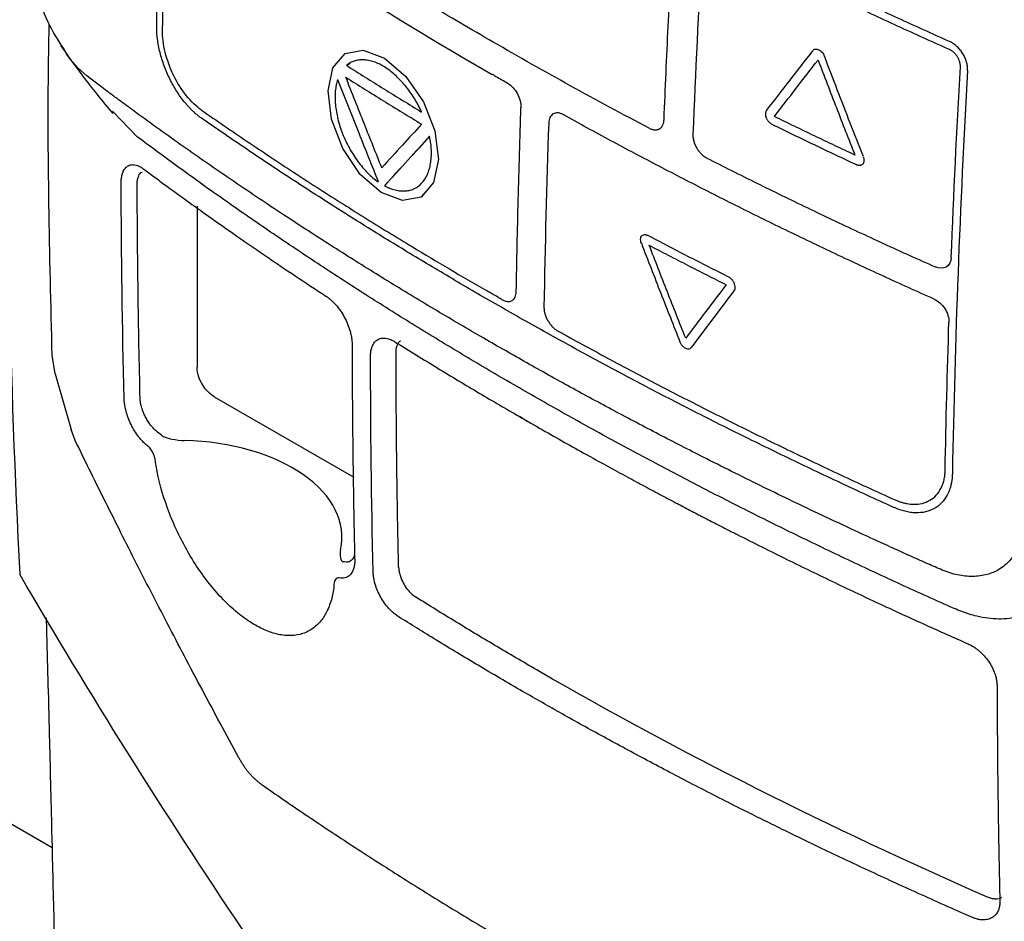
# Model space of a CAD drawing. Extents: x 95 to 1076, y 69 to 794.
# Tile 50 of 62: x 905 to 945, y 142 to 180. Entities that reach past the tile are written whole.
import ezdxf

# ---------------------------------------------------------------- set-up
doc = ezdxf.new("R2010")
doc.units = 0
doc.layers.get('0').update_dxf_attribs({"linetype": 'CONTINUOUS'})

msp = doc.modelspace()

# ---------------------------------------------------------------- linework, layer by layer
at = {"color": 7, "linetype": 'CONTINUOUS'}
for p, q in [((918.058, 177.623), (918.212, 177.711)), ((909.399, 174.656), (908.356, 175.727)), ((919.638, 172.64), (919.631, 172.636)), ((911.864, 171.787), (911.864, 165.123)), ((905.984, 164.84), (905.862, 165.623)), ((932.343, 165.936), (932.336, 165.932)), ((905.855, 145.211), (871.314, 165.151)), ((912.571, 163.898), (918.353, 160.561)), ((925.57, 162.865), (925.216, 163.077)), ((906.813, 162.089), (906.644, 162.536)), ((909.811, 161.869), (909.793, 161.883)), ((905.845, 145.608), (905.855, 145.211))]:
    msp.add_line(p, q, dxfattribs=at)
msp.add_line((905.984, 164.84), (906.644, 162.536))
at = {"color": 7, "linetype": 'CONTINUOUS', "flags": 128}
for points in [[(921.873, 173.728), (921.666, 172.769), (921.142, 172.17), (920.375, 172.027), (919.491, 172.352), (918.625, 173.107), (917.901, 174.175), (917.434, 175.391), (917.289, 176.563), (917.489, 177.516), (917.998, 178.111), (918.749, 178.249), (919.631, 177.92), (920.508, 177.164), (921.242, 176.109), (921.72, 174.905), (921.873, 173.728)], [(921.149, 172.174), (921.673, 172.773), (921.88, 173.732)]]:
    msp.add_lwpolyline(points, dxfattribs=at)
at = {"color": 7, "linetype": 'CONTINUOUS'}
msp.add_ellipse((910.921, 158.012), major_axis=(6.942, 0.106), ratio=0.587286, start_param=6.146342, end_param=7.78331, dxfattribs=at)
for points, knots in [([(906.837, 228.03), (904.981, 211.98), (903.572, 187.732), (904.106, 164.606), (904.515, 156.552)], [0, 0, 0, 0, 1.665778, 2.579926, 2.579926, 2.579926, 2.579926]), ([(943.034, 178.613), (942.677, 178.773), (941.962, 179.092), (940.898, 179.577), (939.839, 180.067), (938.785, 180.561), (937.736, 181.06), (936.693, 181.564), (935.655, 182.073), (934.623, 182.587), (933.596, 183.105), (932.574, 183.628), (931.557, 184.156), (930.546, 184.689), (929.541, 185.226), (928.54, 185.769), (927.545, 186.316), (926.555, 186.868), (925.571, 187.424), (924.919, 187.799), (924.593, 187.986)], [0, 0, 0, 0, 0.0551089, 0.1102551, 0.1654414, 0.2206707, 0.2759459, 0.3312699, 0.3866456, 0.4420757, 0.4975633, 0.5531111, 0.6087219, 0.6643987, 0.7201441, 0.7759611, 0.8318524, 0.8878208, 0.9438691, 1, 1, 1, 1]), ([(931.212, 175.379), (931.239, 176.021), (931.292, 177.305), (931.38, 179.235), (931.478, 181.17), (931.55, 182.464), (931.585, 183.11)], [0, 0, 0, 0, 0.25, 0.5, 0.75, 1, 1, 1, 1]), ([(943.035, 178.278), (942.676, 178.438), (941.955, 178.761), (940.88, 179.251), (939.807, 179.747), (938.735, 180.249), (937.667, 180.759), (936.6, 181.274), (935.536, 181.797), (934.475, 182.325), (933.771, 182.682), (933.419, 182.861)], [0, 0, 0, 0, 0.109388, 0.219207, 0.329456, 0.440136, 0.551247, 0.662789, 0.774762, 0.887166, 1, 1, 1, 1]), ([(906.337, 178.316), (906.109, 178.669), (905.597, 179.463), (905.219, 180.71), (905.07, 181.693), (905.076, 182.116), (905.079, 182.299)], [0, 0, 0, 0, 0.297314, 0.667433, 0.855882, 1, 1, 1, 1]), ([(905.862, 165.623), (905.757, 169.78), (905.643, 174.31), (905.732, 178.956), (905.739, 179.338)], [0, 0, 0, 0, 0.917719, 1, 1, 1, 1]), ([(912.06, 175.425), (912.024, 175.451), (911.952, 175.502), (911.845, 175.589), (911.739, 175.681), (911.635, 175.781), (911.533, 175.886), (911.431, 175.999), (911.252, 176.213), (911.006, 176.557), (910.725, 177.06), (910.492, 177.598), (910.347, 178.066), (910.264, 178.439), (910.22, 178.718), (910.194, 178.989), (910.194, 179.16), (910.193, 179.246)], [0, 0, 0, 0, 0.036002, 0.071673, 0.107119, 0.14245, 0.177774, 0.213202, 0.248842, 0.37057, 0.492092, 0.616112, 0.740769, 0.806203, 0.870767, 0.935138, 1, 1, 1, 1]), ([(912.053, 175.765), (911.835, 175.917), (911.618, 176.124), (911.22, 176.62), (911.039, 176.908), (910.74, 177.521), (910.621, 177.846), (910.465, 178.484), (910.427, 178.796), (910.432, 179.078)], [0, 0, 0, 0, 0.25, 0.25, 0.5, 0.5, 0.75, 0.75, 1, 1, 1, 1]), ([(906.226, 178.435), (906.506, 178.031), (907.169, 177.075), (907.936, 176.155), (908.38, 175.624)], [0, 0, 0, 0, 0.422084, 1, 1, 1, 1]), ([(937.373, 178.235), (937.38, 178.243), (937.394, 178.259), (937.428, 178.283), (937.478, 178.301), (937.548, 178.299), (937.621, 178.275), (937.693, 178.23), (937.76, 178.167), (937.806, 178.103), (937.837, 178.047), (937.849, 178.018), (937.854, 178.004)], [0, 0, 0, 0, 0.062341, 0.125026, 0.250043, 0.375094, 0.499965, 0.62463, 0.749572, 0.874622, 0.937456, 1, 1, 1, 1]), ([(943.785, 177.414), (943.786, 177.442), (943.788, 177.498), (943.781, 177.584), (943.766, 177.673), (943.745, 177.761), (943.716, 177.85), (943.681, 177.937), (943.639, 178.023), (943.578, 178.131), (943.486, 178.26), (943.356, 178.4), (943.203, 178.526), (943.091, 178.584), (943.034, 178.613)], [0, 0, 0, 0, 0.0622903, 0.1243412, 0.1861643, 0.2477715, 0.3091746, 0.3703856, 0.4314166, 0.4922798, 0.6077269, 0.7307932, 0.8615353, 1, 1, 1, 1]), ([(943.487, 177.558), (943.487, 177.58), (943.488, 177.625), (943.479, 177.696), (943.459, 177.78), (943.424, 177.877), (943.368, 177.98), (943.298, 178.076), (943.217, 178.16), (943.128, 178.231), (943.066, 178.262), (943.035, 178.278)], [0, 0, 0, 0, 0.0838058, 0.1667336, 0.2502741, 0.3752381, 0.500263, 0.6242878, 0.7500539, 0.8756698, 1, 1, 1, 1]), ([(937.366, 178.231), (937.048, 177.824), (936.405, 176.998), (935.773, 176.177), (935.452, 175.761)], [0, 0, 0, 0, 0.493191, 1, 1, 1, 1]), ([(939.47, 173.844), (939.289, 174.305), (938.926, 175.226), (938.387, 176.613), (938.032, 177.54), (937.854, 178.004)], [0, 0, 0, 0, 0.332971, 0.666302, 1, 1, 1, 1]), ([(921.168, 175.691), (921.145, 175.74), (921.099, 175.838), (921.024, 175.983), (920.944, 176.126), (920.832, 176.312), (920.681, 176.536), (920.486, 176.787), (920.281, 177.019), (919.997, 177.296), (919.625, 177.58), (919.252, 177.757), (918.965, 177.834), (918.756, 177.858), (918.558, 177.85), (918.372, 177.808), (918.2, 177.735), (918.1, 177.658), (918.051, 177.619)], [0, 0, 0, 0, 0.031055, 0.062154, 0.093398, 0.12489, 0.187382, 0.250141, 0.312693, 0.375004, 0.499564, 0.624586, 0.686931, 0.749492, 0.812075, 0.87441, 0.937471, 1, 1, 1, 1]), ([(918.051, 177.619), (918.307, 177.457), (918.821, 177.134), (919.598, 176.651), (920.38, 176.17), (920.905, 175.851), (921.168, 175.691)], [0, 0, 0, 0, 0.24951, 0.499342, 0.749503, 1, 1, 1, 1]), ([(935.782, 175.507), (936.081, 175.895), (936.68, 176.671), (937.288, 177.453), (937.592, 177.843)], [0, 0, 0, 0, 0.500462, 1, 1, 1, 1]), ([(937.592, 177.843), (937.844, 177.185), (938.348, 175.871), (938.861, 174.563), (939.118, 173.909)], [0, 0, 0, 0, 0.50039, 1, 1, 1, 1]), ([(923.86, 166.251), (923.534, 166.44), (922.881, 166.818), (921.91, 167.391), (920.947, 167.968), (919.991, 168.549), (919.042, 169.134), (918.101, 169.723), (917.168, 170.316), (916.242, 170.913), (914.941, 171.764), (913.281, 172.877), (911.618, 174.03), (910.306, 174.963), (909.455, 175.579), (908.81, 176.052), (908.32, 176.415), (907.882, 176.742), (907.569, 176.979), (907.423, 177.091)], [0, 0, 0, 0, 0.055546, 0.111093, 0.166641, 0.22219, 0.27774, 0.333291, 0.388842, 0.444393, 0.499945, 0.624926, 0.749908, 0.812086, 0.874891, 0.913743, 0.937415, 0.970689, 1, 1, 1, 1]), ([(917.688, 177.043), (917.676, 177.007), (917.653, 176.933), (917.627, 176.814), (917.606, 176.69), (917.586, 176.518), (917.578, 176.29), (917.592, 176.004), (917.63, 175.707), (917.713, 175.302), (917.875, 174.786), (918.113, 174.285), (918.338, 173.909), (918.522, 173.643), (918.719, 173.394), (918.928, 173.168), (919.145, 172.965), (919.295, 172.853), (919.369, 172.798)], [0, 0, 0, 0, 0.031048, 0.062141, 0.093383, 0.124878, 0.187355, 0.250116, 0.312686, 0.375023, 0.49951, 0.624534, 0.686912, 0.749507, 0.812042, 0.874329, 0.93743, 1, 1, 1, 1]), ([(917.688, 177.043), (917.978, 176.305), (918.536, 174.889), (919.099, 173.475), (919.369, 172.798)], [0, 0, 0, 0, 0.521019, 1, 1, 1, 1]), ([(919.517, 173.38), (919.277, 173.982), (918.778, 175.231), (918.284, 176.482), (918.028, 177.129)], [0, 0, 0, 0, 0.482261, 1, 1, 1, 1]), ([(918.028, 177.129), (918.287, 176.967), (918.804, 176.641), (919.586, 176.155), (920.372, 175.67), (920.901, 175.349), (921.166, 175.189)], [0, 0, 0, 0, 0.249521, 0.499356, 0.749513, 1, 1, 1, 1]), ([(924.737, 176.873), (924.574, 176.966), (924.356, 177.091), (924.139, 177.217), (924.085, 177.248)], [0, 0, 0, 0, 0.749998, 1, 1, 1, 1]), ([(924.738, 176.873), (924.887, 176.788), (925.033, 176.631), (925.235, 176.264), (925.29, 176.055), (925.285, 175.881)], [0, 0, 0, 0, 0.5, 0.5, 1, 1, 1, 1]), ([(925.089, 168.253), (925.1, 168.886), (925.124, 170.152), (925.169, 172.057), (925.222, 173.967), (925.264, 175.243), (925.284, 175.881)], [0, 0, 0, 0, 0.25, 0.5, 0.75, 1, 1, 1, 1]), ([(912.053, 175.765), (912.365, 175.549), (912.989, 175.118), (913.935, 174.476), (914.889, 173.837), (915.851, 173.203), (916.822, 172.574), (917.802, 171.949), (918.79, 171.328), (919.787, 170.712), (920.959, 169.998), (922.312, 169.19), (923.341, 168.592), (923.855, 168.293)], [0, 0, 0, 0, 0.083331, 0.166665, 0.249999, 0.333333, 0.416667, 0.5, 0.583334, 0.666668, 0.750002, 0.875003, 1, 1, 1, 1]), ([(923.851, 167.96), (923.534, 168.144), (922.9, 168.511), (921.959, 169.066), (921.024, 169.625), (920.096, 170.187), (919.174, 170.754), (918.26, 171.325), (917.353, 171.899), (916.452, 172.477), (915.559, 173.059), (914.673, 173.645), (913.795, 174.234), (912.923, 174.827), (912.348, 175.226), (912.06, 175.425)], [0, 0, 0, 0, 0.076877, 0.153761, 0.230653, 0.307554, 0.384462, 0.461377, 0.538301, 0.615232, 0.692171, 0.769117, 0.84607, 0.923031, 1, 1, 1, 1]), ([(927.032, 175.582), (927.013, 175.592), (926.975, 175.612), (926.918, 175.633), (926.863, 175.647), (926.79, 175.657), (926.705, 175.652), (926.614, 175.618), (926.538, 175.556), (926.482, 175.469), (926.442, 175.363), (926.435, 175.278), (926.431, 175.236)], [0, 0, 0, 0, 0.062975, 0.125301, 0.187592, 0.250463, 0.375478, 0.500486, 0.624635, 0.750254, 0.875891, 1, 1, 1, 1]), ([(942.396, 167.942), (942.042, 168.101), (941.334, 168.418), (940.278, 168.899), (939.227, 169.384), (938.182, 169.875), (937.141, 170.37), (936.106, 170.87), (935.075, 171.375), (934.051, 171.884), (933.031, 172.399), (932.017, 172.918), (931.008, 173.441), (930.005, 173.969), (929.008, 174.502), (928.016, 175.039), (927.36, 175.401), (927.032, 175.582)], [0, 0, 0, 0, 0.066226, 0.132514, 0.198866, 0.265281, 0.331759, 0.3983, 0.464904, 0.531572, 0.598302, 0.665095, 0.731951, 0.79887, 0.865851, 0.932894, 1, 1, 1, 1]), ([(935.452, 175.761), (935.446, 175.753), (935.434, 175.735), (935.416, 175.692), (935.405, 175.631), (935.41, 175.561), (935.424, 175.503), (935.438, 175.46), (935.457, 175.417), (935.479, 175.375), (935.505, 175.336), (935.544, 175.287), (935.588, 175.245), (935.634, 175.211), (935.658, 175.198), (935.67, 175.192)], [0, 0, 0, 0, 0.062489, 0.125134, 0.249865, 0.374566, 0.437221, 0.499627, 0.56221, 0.624807, 0.68721, 0.749868, 0.874587, 0.937383, 1, 1, 1, 1]), ([(939.118, 173.909), (938.838, 174.04), (938.278, 174.303), (937.442, 174.702), (936.61, 175.102), (936.058, 175.372), (935.782, 175.507)], [0, 0, 0, 0, 0.249731, 0.499636, 0.749723, 1, 1, 1, 1]), ([(921.166, 175.189), (920.901, 174.899), (920.349, 174.295), (919.802, 173.693), (919.517, 173.38)], [0, 0, 0, 0, 0.479386, 1, 1, 1, 1]), ([(930.592, 175.022), (930.612, 175.012), (930.651, 174.993), (930.709, 174.973), (930.766, 174.959), (930.821, 174.953), (930.875, 174.953), (930.961, 174.965), (931.067, 175.015), (931.153, 175.126), (931.2, 175.251), (931.208, 175.336), (931.212, 175.379)], [0, 0, 0, 0, 0.0626, 0.125192, 0.187769, 0.250372, 0.31298, 0.37556, 0.562751, 0.74992, 0.874959, 1, 1, 1, 1]), ([(935.67, 175.192), (935.962, 175.049), (936.546, 174.763), (937.427, 174.339), (938.311, 173.918), (938.903, 173.64), (939.199, 173.501)], [0, 0, 0, 0, 0.250481, 0.500641, 0.750481, 1, 1, 1, 1]), ([(925.22, 164.26), (924.885, 164.454), (924.216, 164.842), (923.223, 165.429), (922.238, 166.02), (921.262, 166.614), (920.295, 167.212), (919.336, 167.814), (918.387, 168.419), (917.447, 169.028), (916.516, 169.64), (915.594, 170.256), (914.682, 170.874), (913.778, 171.497), (912.883, 172.122), (911.998, 172.751), (911.122, 173.383), (910.255, 174.017), (909.684, 174.443), (909.399, 174.656)], [0, 0, 0, 0, 0.059334, 0.118604, 0.177811, 0.236954, 0.296033, 0.355049, 0.414, 0.472888, 0.531712, 0.590472, 0.649168, 0.707801, 0.766369, 0.824873, 0.883313, 0.941688, 1, 1, 1, 1]), ([(919.631, 172.636), (919.955, 172.993), (920.576, 173.674), (921.201, 174.359), (921.5, 174.685)], [0, 0, 0, 0, 0.52301, 1, 1, 1, 1]), ([(919.631, 172.636), (919.668, 172.617), (919.743, 172.578), (919.855, 172.531), (919.966, 172.492), (920.113, 172.451), (920.293, 172.421), (920.5, 172.419), (920.695, 172.451), (920.936, 172.538), (921.197, 172.73), (921.385, 173.029), (921.489, 173.318), (921.542, 173.558), (921.571, 173.818), (921.574, 174.094), (921.553, 174.384), (921.517, 174.585), (921.5, 174.685)], [0, 0, 0, 0, 0.031049, 0.062142, 0.093384, 0.124877, 0.18736, 0.250114, 0.312687, 0.375014, 0.499499, 0.624521, 0.686896, 0.7495, 0.812029, 0.874322, 0.937424, 1, 1, 1, 1]), ([(919.638, 172.64), (919.963, 172.997), (920.583, 173.678), (921.208, 174.363), (921.507, 174.689)], [0, 0, 0, 0, 0.52301, 1, 1, 1, 1]), ([(932.407, 174.761), (932.406, 174.739), (932.406, 174.694), (932.412, 174.625), (932.424, 174.554), (932.447, 174.458), (932.49, 174.337), (932.561, 174.197), (932.649, 174.066), (932.752, 173.951), (932.864, 173.853), (932.942, 173.808), (932.981, 173.785)], [0, 0, 0, 0, 0.062972, 0.125274, 0.187522, 0.250334, 0.375329, 0.500307, 0.624433, 0.750114, 0.875785, 1, 1, 1, 1]), ([(932.981, 173.785), (933.325, 173.612), (934.01, 173.264), (935.047, 172.748), (936.088, 172.237), (937.135, 171.731), (938.186, 171.23), (939.243, 170.734), (940.304, 170.243), (941.371, 169.757), (942.086, 169.437), (942.444, 169.277)], [0, 0, 0, 0, 0.111618, 0.22311, 0.334475, 0.445713, 0.556824, 0.667809, 0.778666, 0.889396, 1, 1, 1, 1]), ([(939.463, 173.84), (939.478, 173.804), (939.488, 173.766), (939.492, 173.731), (939.496, 173.695), (939.495, 173.66), (939.489, 173.629), (939.483, 173.598), (939.472, 173.57), (939.456, 173.547), (939.44, 173.524), (939.419, 173.505), (939.395, 173.493), (939.371, 173.481), (939.343, 173.474), (939.314, 173.474), (939.284, 173.474), (939.252, 173.48), (939.22, 173.493), (939.213, 173.495), (939.206, 173.498), (939.199, 173.501)], [0, 0, 0, 0, 0.159558, 0.159558, 0.159558, 0.319091, 0.319091, 0.319091, 0.479029, 0.479029, 0.479029, 0.639994, 0.639994, 0.639994, 0.802031, 0.802031, 0.802031, 0.964707, 0.964707, 0.964707, 1, 1, 1, 1]), ([(908.718, 172.75), (908.719, 172.782), (908.72, 172.848), (908.728, 172.94), (908.741, 173.026), (908.759, 173.107), (908.795, 173.22), (908.861, 173.347), (908.975, 173.457), (909.114, 173.514), (909.258, 173.514), (909.393, 173.478), (909.514, 173.424), (909.596, 173.367), (909.637, 173.339)], [0, 0, 0, 0, 0.050523, 0.10051, 0.150238, 0.199986, 0.250036, 0.37528, 0.499769, 0.624791, 0.749621, 0.833686, 0.916622, 1, 1, 1, 1]), ([(909.382, 172.721), (909.385, 172.784), (909.391, 172.906), (909.455, 173.075), (909.519, 173.191), (909.586, 173.198), (909.586, 173.198)], [0, 0, 0, 0, 0.282031, 0.542824, 0.999102, 1, 1, 1, 1]), ([(909.637, 173.339), (909.789, 173.227), (910.092, 173.001), (910.703, 172.553), (911.403, 172.045), (912.334, 171.379), (913.389, 170.636), (914.635, 169.777), (915.921, 168.909), (916.78, 168.343), (917.205, 168.064)], [0, 0, 0, 0, 0.0625, 0.125001, 0.250001, 0.346826, 0.500002, 0.670697, 0.837363, 1, 1, 1, 1]), ([(909.506, 163.808), (909.47, 165.285), (909.413, 168.247), (909.387, 171.227), (909.382, 172.721)], [2, 2, 2, 2, 10.262937, 18.521447, 18.521447, 18.521447, 18.521447]), ([(930.271, 170.252), (930.257, 170.288), (930.247, 170.326), (930.243, 170.362), (930.238, 170.398), (930.238, 170.432), (930.244, 170.463), (930.249, 170.494), (930.259, 170.521), (930.274, 170.544), (930.289, 170.566), (930.308, 170.584), (930.33, 170.595), (930.353, 170.606), (930.379, 170.612), (930.407, 170.611), (930.435, 170.61), (930.465, 170.602), (930.495, 170.589), (930.501, 170.586), (930.508, 170.583), (930.514, 170.579)], [0, 0, 0, 0, 0.160574, 0.160574, 0.160574, 0.32114, 0.32114, 0.32114, 0.481845, 0.481845, 0.481845, 0.642802, 0.642802, 0.642802, 0.803969, 0.803969, 0.803969, 0.965216, 0.965216, 0.965216, 1, 1, 1, 1]), ([(930.387, 170.613), (930.397, 170.614), (930.418, 170.616), (930.452, 170.61), (930.486, 170.6), (930.51, 170.589), (930.521, 170.584)], [0, 0, 0, 0, 0.24945, 0.499417, 0.75022, 1, 1, 1, 1]), ([(933.896, 168.852), (933.612, 168.995), (933.045, 169.28), (932.199, 169.711), (931.357, 170.146), (930.8, 170.438), (930.521, 170.584)], [0, 0, 0, 0, 0.24987, 0.499821, 0.749862, 1, 1, 1, 1]), ([(930.271, 170.252), (930.538, 169.562), (931.066, 168.199), (931.604, 166.842), (931.87, 166.171)], [0, 0, 0, 0, 0.505649, 1, 1, 1, 1]), ([(930.597, 170.172), (930.86, 170.034), (931.387, 169.759), (932.182, 169.349), (932.981, 168.941), (933.516, 168.672), (933.784, 168.537)], [0, 0, 0, 0, 0.250124, 0.50016, 0.750116, 1, 1, 1, 1]), ([(932.108, 166.319), (931.854, 166.96), (931.345, 168.241), (930.846, 169.528), (930.597, 170.172)], [0, 0, 0, 0, 0.499645, 1, 1, 1, 1]), ([(943.11, 169.661), (943.103, 169.485), (943.026, 169.342), (942.78, 169.2), (942.611, 169.203), (942.444, 169.277)], [0, 0, 0, 0, 0.5, 0.5, 1, 1, 1, 1]), ([(933.784, 168.537), (933.502, 168.166), (932.939, 167.425), (932.385, 166.688), (932.108, 166.319)], [0, 0, 0, 0, 0.499999, 1, 1, 1, 1]), ([(934.119, 168.286), (934.135, 168.307), (934.147, 168.333), (934.154, 168.363), (934.16, 168.393), (934.162, 168.427), (934.158, 168.463), (934.155, 168.498), (934.146, 168.535), (934.133, 168.572), (934.119, 168.609), (934.101, 168.645), (934.079, 168.679), (934.058, 168.713), (934.032, 168.745), (934.004, 168.772), (933.977, 168.8), (933.947, 168.823), (933.917, 168.841), (933.91, 168.845), (933.903, 168.849), (933.896, 168.852)], [0, 0, 0, 0, 0.160862, 0.160862, 0.160862, 0.321747, 0.321747, 0.321747, 0.482293, 0.482293, 0.482293, 0.64257, 0.64257, 0.64257, 0.802898, 0.802898, 0.802898, 0.963568, 0.963568, 0.963568, 1, 1, 1, 1]), ([(924.508, 167.917), (924.53, 167.906), (924.575, 167.882), (924.641, 167.858), (924.706, 167.844), (924.768, 167.84), (924.856, 167.849), (924.958, 167.897), (925.038, 168.004), (925.08, 168.126), (925.086, 168.21), (925.089, 168.253)], [0, 0, 0, 0, 0.0751122, 0.1502047, 0.2253069, 0.300429, 0.3755261, 0.5627452, 0.7499162, 0.8749626, 1, 1, 1, 1]), ([(932.343, 165.936), (932.637, 166.326), (933.224, 167.107), (933.821, 167.893), (934.119, 168.286)], [0, 0, 0, 0, 0.50001, 1, 1, 1, 1]), ([(917.205, 168.064), (917.233, 168.045), (917.289, 168.007), (917.372, 167.94), (917.454, 167.867), (917.535, 167.787), (917.654, 167.658), (917.804, 167.465), (917.969, 167.196), (918.106, 166.91), (918.197, 166.648), (918.251, 166.424), (918.281, 166.236), (918.285, 166.12), (918.286, 166.061)], [0, 0, 0, 0, 0.050393, 0.100337, 0.150124, 0.200053, 0.250417, 0.375623, 0.500331, 0.625398, 0.750103, 0.83385, 0.916637, 1, 1, 1, 1]), ([(940.724, 159.316), (940.355, 159.484), (939.615, 159.821), (938.515, 160.332), (937.421, 160.847), (936.334, 161.367), (935.254, 161.892), (934.181, 162.421), (933.115, 162.955), (932.057, 163.493), (931.005, 164.036), (929.961, 164.584), (928.924, 165.135), (927.894, 165.692), (926.871, 166.252), (925.857, 166.817), (924.849, 167.386), (924.183, 167.769), (923.851, 167.96)], [0, 0, 0, 0, 0.0625642, 0.1251199, 0.1876672, 0.250206, 0.3127363, 0.3752582, 0.4377715, 0.5002762, 0.5627723, 0.6252597, 0.6877385, 0.7502085, 0.8126696, 0.875122, 0.9375655, 1, 1, 1, 1]), ([(942.396, 167.942), (942.562, 167.868), (942.726, 167.723), (942.956, 167.372), (943.02, 167.167), (943.014, 166.992)], [0, 0, 0, 0, 0.5, 0.5, 1, 1, 1, 1]), ([(926.236, 167.607), (926.236, 167.585), (926.236, 167.541), (926.244, 167.473), (926.257, 167.402), (926.281, 167.306), (926.324, 167.186), (926.394, 167.045), (926.481, 166.914), (926.581, 166.797), (926.689, 166.697), (926.765, 166.65), (926.802, 166.627)], [0, 0, 0, 0, 0.06295, 0.125245, 0.1875, 0.250331, 0.375321, 0.500303, 0.624462, 0.750122, 0.875815, 1, 1, 1, 1]), ([(926.802, 166.627), (927.145, 166.438), (927.831, 166.061), (928.869, 165.5), (929.913, 164.943), (930.965, 164.392), (932.024, 163.845), (933.09, 163.302), (934.164, 162.764), (935.244, 162.231), (936.331, 161.703), (937.425, 161.18), (938.525, 160.661), (939.632, 160.147), (940.376, 159.808), (940.748, 159.639)], [0, 0, 0, 0, 0.076946, 0.153888, 0.230826, 0.307761, 0.384692, 0.461619, 0.538542, 0.615462, 0.692377, 0.769289, 0.846197, 0.9231, 1, 1, 1, 1]), ([(918.286, 166.061), (918.288, 165.464), (918.291, 164.334), (918.304, 162.738), (918.32, 161.336), (918.337, 160.127), (918.354, 159.108), (918.37, 158.281), (918.383, 157.644), (918.391, 157.282), (918.394, 157.133)], [0, 0, 0, 0, 0.1995265, 0.3777592, 0.5346984, 0.6703445, 0.7846976, 0.8777579, 0.9495253, 1, 1, 1, 1]), ([(919.05, 165.573), (919.051, 165.605), (919.052, 165.669), (919.061, 165.759), (919.076, 165.844), (919.097, 165.923), (919.138, 166.034), (919.212, 166.16), (919.338, 166.269), (919.492, 166.329), (919.65, 166.332), (919.797, 166.301), (919.929, 166.252), (920.018, 166.2), (920.063, 166.174)], [0, 0, 0, 0, 0.050464, 0.100414, 0.150151, 0.199979, 0.250199, 0.375541, 0.499916, 0.624909, 0.749818, 0.833428, 0.916326, 1, 1, 1, 1]), ([(920.063, 166.174), (920.359, 165.989), (920.946, 165.624), (921.825, 165.087), (922.691, 164.563), (923.544, 164.055), (924.383, 163.56), (924.941, 163.237), (925.216, 163.077)], [0, 0, 0, 0, 0.17588, 0.348075, 0.516584, 0.681408, 0.842547, 1, 1, 1, 1]), ([(920.107, 165.76), (920.11, 165.814), (920.115, 165.921), (920.173, 166.087), (920.237, 166.205), (920.311, 166.217), (920.311, 166.217)], [0, 0, 0, 0, 0.253729, 0.507521, 0.9986, 1, 1, 1, 1]), ([(942.658, 156.75), (942.463, 156.836), (942.046, 157.02), (941.476, 157.274), (940.846, 157.558), (940.081, 157.906), (939.014, 158.397), (937.396, 159.154), (935.342, 160.141), (933.133, 161.24), (931.108, 162.277), (929.26, 163.249), (927.436, 164.235), (925.633, 165.234), (924.451, 165.912), (923.86, 166.251)], [0, 0, 0, 0, 0.02931, 0.062585, 0.086256, 0.125109, 0.179336, 0.250093, 0.375074, 0.500056, 0.60005, 0.700041, 0.80003, 0.900017, 1, 1, 1, 1]), ([(932.336, 165.932), (932.32, 165.911), (932.3, 165.895), (932.277, 165.885), (932.253, 165.875), (932.226, 165.871), (932.198, 165.874), (932.169, 165.876), (932.138, 165.885), (932.108, 165.9), (932.078, 165.914), (932.047, 165.935), (932.019, 165.96), (931.99, 165.984), (931.963, 166.014), (931.939, 166.047), (931.915, 166.079), (931.895, 166.115), (931.878, 166.151), (931.875, 166.158), (931.873, 166.165), (931.87, 166.171)], [0, 0, 0, 0, 0.161898, 0.161898, 0.161898, 0.323785, 0.323785, 0.323785, 0.485819, 0.485819, 0.485819, 0.647845, 0.647845, 0.647845, 0.809655, 0.809655, 0.809655, 0.97114, 0.97114, 0.97114, 1, 1, 1, 1]), ([(920.216, 156.841), (920.203, 157.433), (920.177, 158.616), (920.148, 160.396), (920.127, 162.18), (920.112, 163.968), (920.109, 165.163), (920.107, 165.76)], [0, 0, 0, 0, 0.200104, 0.400151, 0.600147, 0.800095, 1, 1, 1, 1]), ([(912.571, 163.898), (912.308, 164.05), (912.066, 164.356), (911.891, 164.849), (911.864, 164.993), (911.864, 165.123)], [0, 0, 0, 0, 0.704573, 0.704573, 1, 1, 1, 1]), ([(943.229, 155.127), (942.86, 155.291), (942.122, 155.621), (941.023, 156.121), (939.928, 156.627), (938.839, 157.138), (937.756, 157.655), (936.678, 158.176), (935.606, 158.703), (934.54, 159.235), (933.479, 159.773), (932.425, 160.316), (931.377, 160.863), (930.334, 161.417), (929.298, 161.975), (928.269, 162.538), (927.245, 163.107), (926.228, 163.68), (925.556, 164.067), (925.22, 164.26)], [0, 0, 0, 0, 0.058312, 0.116687, 0.175127, 0.233631, 0.292199, 0.350832, 0.409528, 0.468288, 0.527112, 0.586, 0.644951, 0.703967, 0.763046, 0.822189, 0.881396, 0.940666, 1, 1, 1, 1]), ([(909.793, 161.883), (909.768, 161.902), (909.719, 161.94), (909.646, 162.008), (909.574, 162.081), (909.503, 162.162), (909.399, 162.292), (909.267, 162.484), (909.124, 162.748), (909.005, 163.025), (908.926, 163.274), (908.878, 163.486), (908.851, 163.663), (908.845, 163.773), (908.843, 163.828)], [0, 0, 0, 0, 0.050264, 0.100106, 0.149859, 0.199856, 0.250424, 0.375287, 0.500343, 0.624979, 0.750083, 0.833256, 0.916116, 1, 1, 1, 1]), ([(910.178, 162.468), (910.132, 162.507), (910.052, 162.585), (909.936, 162.724), (909.835, 162.869), (909.739, 163.032), (909.669, 163.178), (909.614, 163.312), (909.565, 163.453), (909.527, 163.606), (909.51, 163.73), (909.507, 163.789), (909.506, 163.808)], [2, 2, 2, 2, 2.49883, 2.856991, 3.243023, 3.632405, 4.027555, 4.228141, 4.521714, 4.958983, 5.250187, 5.396215, 5.396215, 5.396215, 5.396215]), ([(925.216, 163.078), (925.535, 162.894), (926.158, 162.536), (927.076, 162.017), (927.951, 161.528), (928.784, 161.069), (929.574, 160.639), (930.318, 160.237), (931.017, 159.864), (931.671, 159.518), (932.277, 159.201), (932.836, 158.91), (933.347, 158.646), (933.81, 158.409), (934.783, 157.915), (936.262, 157.175), (938.25, 156.21), (940.167, 155.307), (942.007, 154.461), (943.218, 153.923), (943.807, 153.662)], [0, 0, 0, 0, 0.054651, 0.106604, 0.155859, 0.202417, 0.246276, 0.287438, 0.325902, 0.361667, 0.394735, 0.425105, 0.452777, 0.477752, 0.500028, 0.609839, 0.714741, 0.814735, 0.909822, 1, 1, 1, 1]), ([(913.598, 148.942), (913.339, 149.419), (912.826, 150.363), (912.073, 151.769), (911.343, 153.149), (910.634, 154.504), (909.946, 155.832), (909.28, 157.135), (908.634, 158.411), (908.009, 159.661), (907.403, 160.883), (907.008, 161.69), (906.813, 162.089)], [0, 0, 0, 0, 0.109968, 0.217713, 0.323238, 0.426547, 0.527643, 0.626528, 0.723204, 0.817674, 0.909938, 1, 1, 1, 1]), ([(910.386, 162.313), (910.497, 162.23), (910.658, 162.178), (910.992, 162.108), (911.17, 162.091), (911.349, 162.086)], [0, 0, 0, 0, 0.5, 0.5, 1, 1, 1, 1]), ([(910.147, 161.187), (910.139, 161.248), (910.128, 161.309), (910.093, 161.437), (910.07, 161.502), (910.012, 161.629), (909.976, 161.689), (909.896, 161.794), (909.854, 161.837), (909.811, 161.869)], [0, 0, 0, 0, 0.25, 0.25, 0.5, 0.5, 0.75, 0.75, 1, 1, 1, 1]), ([(940.748, 159.639), (940.793, 159.619), (940.883, 159.58), (941.017, 159.534), (941.15, 159.496), (941.282, 159.469), (941.412, 159.451), (941.624, 159.439), (941.907, 159.467), (942.228, 159.594), (942.495, 159.803), (942.662, 160.044), (942.759, 160.268), (942.813, 160.451), (942.848, 160.646), (942.854, 160.786), (942.857, 160.856)], [0, 0, 0, 0, 0.0420091, 0.0836634, 0.1251383, 0.1666114, 0.2082607, 0.2502619, 0.3752424, 0.5001253, 0.6251753, 0.7499299, 0.8128018, 0.8750221, 0.9372138, 1, 1, 1, 1]), ([(917.448, 155.561), (917.395, 155.36), (917.327, 155.176), (917.159, 154.84), (917.061, 154.691), (916.839, 154.437), (916.716, 154.331), (916.441, 154.159), (916.292, 154.096), (915.977, 154.016), (915.81, 153.998), (915.458, 154.01), (915.272, 154.039), (914.896, 154.143), (914.703, 154.217), (914.309, 154.411), (914.107, 154.531), (913.708, 154.809), (913.51, 154.968), (913.115, 155.324), (912.917, 155.523), (912.536, 155.948), (912.352, 156.175), (911.995, 156.656), (911.822, 156.913), (911.496, 157.442), (911.344, 157.714), (911.061, 158.271), (910.928, 158.558), (910.57, 159.426), (910.385, 160.004), (910.256, 160.575)], [0, 0, 0, 0, 0.0625, 0.0625, 0.125, 0.125, 0.1875, 0.1875, 0.25, 0.25, 0.3125, 0.3125, 0.375, 0.375, 0.4375, 0.4375, 0.5, 0.5, 0.5625, 0.5625, 0.625, 0.625, 0.6875, 0.6875, 0.75, 0.75, 0.8125, 0.8125, 0.875, 0.875, 1, 1, 1, 1]), ([(943.157, 160.721), (943.155, 160.673), (943.152, 160.577), (943.137, 160.439), (943.114, 160.305), (943.083, 160.177), (943.044, 160.054), (942.998, 159.936), (942.901, 159.736), (942.721, 159.485), (942.413, 159.25), (942.048, 159.111), (941.705, 159.08), (941.414, 159.104), (941.188, 159.149), (940.957, 159.217), (940.802, 159.283), (940.724, 159.316)], [0, 0, 0, 0, 0.037151, 0.074051, 0.110828, 0.147609, 0.184523, 0.221698, 0.259259, 0.383828, 0.507856, 0.629368, 0.751175, 0.813394, 0.875217, 0.937227, 1, 1, 1, 1]), ([(946.143, 158.751), (946.141, 158.69), (946.139, 158.581), (946.122, 158.409), (946.089, 158.25), (946.037, 158.038), (945.952, 157.789), (945.781, 157.429), (945.493, 157.033), (945.057, 156.694), (944.521, 156.491), (944.031, 156.441), (943.61, 156.473), (943.296, 156.53), (942.978, 156.619), (942.765, 156.706), (942.658, 156.75)], [0, 0, 0, 0, 0.033963, 0.060921, 0.096137, 0.12562, 0.187385, 0.253291, 0.373022, 0.504949, 0.622664, 0.753416, 0.815137, 0.876843, 0.938473, 1, 1, 1, 1]), ([(948.132, 157.958), (948.13, 157.893), (948.127, 157.763), (948.113, 157.573), (948.091, 157.387), (948.062, 157.205), (948.008, 156.941), (947.91, 156.606), (947.743, 156.221), (947.535, 155.872), (947.202, 155.46), (946.686, 155.048), (946.061, 154.798), (945.51, 154.702), (945.078, 154.682), (944.63, 154.714), (944.221, 154.788), (943.858, 154.887), (943.544, 154.993), (943.334, 155.082), (943.229, 155.127)], [0, 0, 0, 0, 0.025107, 0.050147, 0.075157, 0.100179, 0.125253, 0.187092, 0.24898, 0.310747, 0.372592, 0.497204, 0.623629, 0.68639, 0.749167, 0.811691, 0.874229, 0.916177, 0.958042, 1, 1, 1, 1]), ([(918.394, 157.133), (918.395, 157.1), (918.395, 157.033), (918.386, 156.94), (918.372, 156.852), (918.35, 156.771), (918.308, 156.658), (918.231, 156.533), (918.113, 156.441), (917.992, 156.395), (917.877, 156.38), (917.794, 156.39), (917.752, 156.395)], [0, 0, 0, 0, 0.066797, 0.13309, 0.199333, 0.26598, 0.333477, 0.499647, 0.666587, 0.7777, 0.88821, 1, 1, 1, 1]), ([(917.8, 157.22), (917.807, 157.185), (917.818, 157.152), (917.856, 157.098), (917.882, 157.076), (917.92, 157.065)], [0, 0, 0, 0, 0.5, 0.5, 1, 1, 1, 1]), ([(918.391, 157.39), (918.39, 157.376), (918.385, 157.302), (918.328, 157.193), (918.23, 157.088), (918.103, 157.044), (918.001, 157.045), (917.938, 157.061), (917.92, 157.065)], [0, 0, 0, 0, 0.04996, 0.262813, 0.530012, 0.729136, 0.922172, 1, 1, 1, 1]), ([(920.216, 156.841), (920.217, 156.814), (920.219, 156.761), (920.231, 156.676), (920.249, 156.589), (920.273, 156.5), (920.303, 156.411), (920.362, 156.262), (920.471, 156.056), (920.627, 155.851), (920.778, 155.701), (920.866, 155.64), (920.911, 155.609)], [0, 0, 0, 0, 0.062602, 0.125191, 0.187776, 0.250378, 0.312983, 0.375569, 0.562769, 0.749937, 0.874974, 1, 1, 1, 1]), ([(915.618, 139.867), (915.618, 139.867), (915.618, 139.867), (915.049, 140.259), (914.471, 140.841), (913.883, 141.639), (913.807, 141.747), (910.49, 146.676), (907.417, 151.579), (904.515, 156.552)], [0, 0, 0, 0, 0.000044, 0.000044, 0.571952, 0.571952, 0.659258, 0.659258, 4.462231, 4.462231, 4.462231, 4.462231]), ([(917.752, 156.395), (917.685, 156.407), (917.63, 156.384), (917.558, 156.284), (917.541, 156.211), (917.536, 156.129)], [0, 0, 0, 0, 0.5, 0.5, 1, 1, 1, 1]), ([(920.2, 154.793), (920.174, 154.81), (920.12, 154.845), (920.04, 154.907), (919.962, 154.974), (919.884, 155.049), (919.771, 155.17), (919.627, 155.349), (919.469, 155.599), (919.338, 155.863), (919.251, 156.104), (919.198, 156.31), (919.168, 156.482), (919.162, 156.59), (919.159, 156.644)], [0, 0, 0, 0, 0.050388, 0.1003221, 0.1501195, 0.2001001, 0.2505802, 0.3757289, 0.5004403, 0.6252687, 0.7501945, 0.8334285, 0.916223, 1, 1, 1, 1]), ([(926.048, 152.519), (925.758, 152.688), (925.177, 153.024), (924.312, 153.534), (923.453, 154.047), (922.6, 154.564), (921.752, 155.084), (921.192, 155.435), (920.911, 155.61)], [0, 0, 0, 0, 0.166407, 0.332908, 0.49951, 0.66622, 0.833048, 1, 1, 1, 1]), ([(905.616, 154.744), (905.617, 154.609), (905.619, 154.445), (905.63, 154.031), (905.656, 153.061), (905.689, 151.923), (905.722, 150.645), (905.77, 148.706), (905.812, 146.963), (905.845, 145.608)], [0, 0, 0, 0, 0.044903, 0.054692, 0.1355, 0.363266, 0.427411, 0.554915, 1, 1, 1, 1]), ([(925.351, 151.694), (925.037, 151.876), (924.419, 152.235), (923.512, 152.77), (922.638, 153.293), (921.797, 153.803), (920.987, 154.301), (920.46, 154.631), (920.201, 154.793)], [0, 0, 0, 0, 0.1793761, 0.3536677, 0.5228755, 0.6869999, 0.8460413, 1, 1, 1, 1]), ([(943.807, 153.662), (943.838, 153.647), (943.901, 153.618), (943.994, 153.566), (944.085, 153.508), (944.175, 153.443), (944.307, 153.336), (944.474, 153.174), (944.657, 152.942), (944.808, 152.692), (944.908, 152.46), (944.969, 152.258), (945.001, 152.087), (945.005, 151.98), (945.008, 151.926)], [0, 0, 0, 0, 0.050524, 0.10052, 0.150285, 0.200125, 0.250339, 0.375418, 0.500251, 0.625034, 0.750069, 0.83376, 0.916574, 1, 1, 1, 1]), ([(945.008, 151.926), (945.009, 151.521), (945.013, 150.618), (945.024, 149.127), (945.045, 147.146), (945.078, 145.075), (945.111, 143.597), (945.124, 143.009)], [0, 0, 0, 0, 0.135299, 0.301968, 0.500006, 0.800991, 1, 1, 1, 1]), ([(943.961, 142.339), (943.584, 142.505), (942.841, 142.833), (941.751, 143.323), (940.699, 143.802), (939.686, 144.271), (938.712, 144.728), (937.775, 145.173), (936.875, 145.606), (936.011, 146.027), (935.184, 146.435), (933.981, 147.035), (932.421, 147.829), (930.531, 148.821), (928.727, 149.794), (927.005, 150.747), (925.896, 151.383), (925.351, 151.694)], [0, 0, 0, 0, 0.0576102, 0.1135287, 0.1677553, 0.22029, 0.2711328, 0.3202837, 0.3677427, 0.4135098, 0.4575851, 0.4999685, 0.6068615, 0.7103106, 0.8103163, 0.9068792, 1, 1, 1, 1]), ([(914.525, 147.845), (914.494, 147.868), (914.432, 147.912), (914.339, 147.989), (914.248, 148.071), (914.158, 148.159), (914.071, 148.254), (913.986, 148.355), (913.903, 148.462), (913.822, 148.574), (913.745, 148.692), (913.669, 148.815), (913.622, 148.9), (913.598, 148.942)], [0, 0, 0, 0, 0.093577, 0.185656, 0.276523, 0.366491, 0.455896, 0.545089, 0.634425, 0.724255, 0.81492, 0.906738, 1, 1, 1, 1]), ([(914.525, 147.845), (914.826, 147.636), (915.428, 147.22), (916.34, 146.6), (917.258, 145.985), (918.184, 145.375), (919.117, 144.77), (920.057, 144.17), (921.003, 143.574), (921.957, 142.983), (922.918, 142.397), (923.886, 141.816), (924.861, 141.24), (925.517, 140.86), (925.845, 140.669)], [0, 0, 0, 0, 0.083852, 0.167593, 0.251228, 0.334762, 0.4182, 0.501547, 0.584809, 0.667989, 0.751093, 0.834126, 0.917094, 1, 1, 1, 1]), ([(905.855, 145.211), (905.885, 143.977), (905.952, 141.263), (906.021, 138.547), (906.059, 137.065)], [0, 0, 0, 0, 0.454436, 1, 1, 1, 1]), ([(945.124, 143.009), (945.124, 142.977), (945.125, 142.915), (945.116, 142.827), (945.1, 142.743), (945.076, 142.664), (945.031, 142.553), (944.946, 142.425), (944.8, 142.31), (944.621, 142.24), (944.439, 142.223), (944.268, 142.241), (944.116, 142.276), (944.013, 142.318), (943.961, 142.339)], [0, 0, 0, 0, 0.050456, 0.100364, 0.150042, 0.199811, 0.24999, 0.374763, 0.499702, 0.624245, 0.749568, 0.833179, 0.916183, 1, 1, 1, 1]), ([(945.186, 143.16), (945.186, 143.159), (945.129, 143.096), (944.975, 143.088), (944.777, 143.106), (944.669, 143.147), (944.615, 143.168)], [0, 0, 0, 0, 0.004874, 0.494184, 0.747123, 1, 1, 1, 1])]:
    msp.add_open_spline(points, degree=3, knots=knots, dxfattribs=at)
for points in [[(910.193, 179.246), (910.299, 184.754), (910.509, 190.321), (910.828, 195.943)], [(910.432, 179.078), (910.471, 181.116), (910.525, 183.162), (910.593, 185.216)], [(911.123, 185.522), (915.196, 182.639), (919.527, 179.877), (924.085, 177.248)], [(932.779, 182.492), (932.633, 179.904), (932.509, 177.326), (932.407, 174.761)], [(924.135, 178.584), (923.219, 179.112), (922.312, 179.646), (921.415, 180.184)], [(930.593, 175.022), (928.393, 176.18), (926.239, 177.368), (924.135, 178.584)], [(943.11, 169.661), (943.211, 172.281), (943.337, 174.913), (943.487, 177.558)], [(943.785, 177.414), (943.467, 171.793), (943.259, 166.227), (943.157, 160.721)], [(926.431, 175.236), (926.344, 172.681), (926.279, 170.138), (926.236, 167.607)], [(908.843, 163.828), (908.77, 166.783), (908.729, 169.757), (908.718, 172.75)], [(924.508, 167.918), (924.29, 168.042), (924.073, 168.168), (923.856, 168.293)], [(942.857, 160.856), (942.895, 162.893), (942.947, 164.939), (943.014, 166.992)], [(919.159, 156.644), (919.092, 159.601), (919.055, 162.578), (919.05, 165.573)], [(910.386, 162.313), (910.317, 162.365), (910.247, 162.417), (910.178, 162.468)], [(910.256, 160.575), (910.208, 160.785), (910.172, 160.989), (910.147, 161.187)], [(917.807, 157.561), (917.782, 157.447), (917.777, 157.333), (917.8, 157.22)], [(917.536, 156.129), (917.523, 155.925), (917.494, 155.736), (917.448, 155.561)], [(944.615, 143.168), (938.072, 146.04), (931.86, 149.164), (926.048, 152.519)]]:
    msp.add_open_spline(points, degree=3, dxfattribs=at)
at = {"color": 8, "linetype": 'CONTINUOUS'}
msp.add_open_spline([(907.423, 177.091), (907.088, 177.364), (906.689, 177.69), (906.385, 178.23), (906.337, 178.316)], degree=3, knots=[0, 0, 0, 0, 0.841575, 1, 1, 1, 1], dxfattribs=at)

doc.saveas('drawing.dxf')
